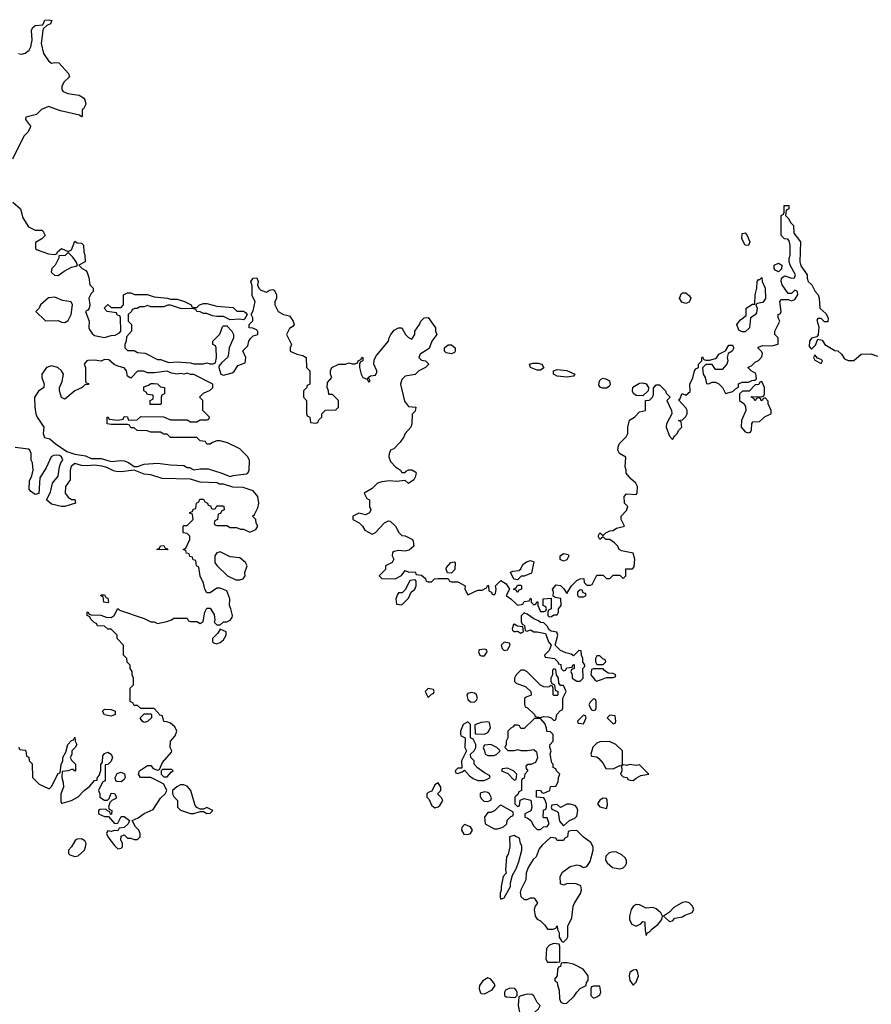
# Model space of a CAD drawing. Header units: inches. Extents: x 2396598 to 2566999, y 262085 to 451979.
# Tile 205 of 256: x 2496996 to 2502153, y 381037 to 386995. Entities that reach past the tile are written whole.
import ezdxf

# ---------------------------------------------------------------- set-up
doc = ezdxf.new("R2010")
doc.units = ezdxf.units.IN
doc.header["$MEASUREMENT"] = 0
doc.layers.add('C4398', color=7, linetype='Continuous')
doc.layers.add('C5308', color=7, linetype='Continuous')

msp = doc.modelspace()

# ---------------------------------------------------------------- linework, layer by layer
at = {"layer": 'C4398', "color": 5, "elevation": 40}
for points in [[(2496989.4, 386790.6), (2497007.1, 386787.1), (2497030, 386793), (2497054, 386810), (2497063.6, 386830), (2497072.7, 386870), (2497067.6, 386930), (2497074, 386946), (2497090, 386959.1), (2497136.4, 386963.6), (2497149, 386991), (2497170, 386994.8), (2497192, 386990), (2497182, 386970), (2497161, 386959), (2497139.6, 386940.4), (2497136, 386930), (2497126.8, 386850), (2497140.4, 386790), (2497170, 386746.8), (2497190, 386731), (2497210, 386736), (2497233.7, 386733.7), (2497291.3, 386670), (2497298, 386650), (2497264, 386616), (2497251, 386590), (2497251, 386570), (2497260.5, 386560.5), (2497287.9, 386547.9), (2497357.3, 386537.3), (2497382, 386522), (2497391.3, 386510), (2497396.9, 386483.1), (2497383.6, 386456.4), (2497374, 386450), (2497374, 386410), (2497370, 386408), (2497358, 386418), (2497244.1, 386444.1), (2497170, 386469.4), (2497128.4, 386451.6), (2497099.1, 386420.9), (2497034, 386406), (2497032, 386390), (2497062, 386350), (2497059.6, 386340.4), (2497045.4, 386314.6), (2497022, 386290), (2496952, 386150)], [(2496954, 385890), (2497002, 385850), (2497015.3, 385795.3), (2497050, 385742), (2497090, 385722), (2497130, 385722), (2497136.9, 385716.9), (2497151, 385689), (2497130, 385668), (2497092.7, 385647.3), (2497092, 385610), (2497102, 385602), (2497170, 385578), (2497210, 385574), (2497222, 385578), (2497226, 385590), (2497248.9, 385611.1), (2497290, 385592), (2497310, 385602), (2497330, 385654), (2497344.7, 385644.7), (2497370, 385642), (2497382, 385630), (2497384.7, 385590), (2497391.3, 385570), (2497392, 385530), (2497354, 385510), (2497374, 385490), (2497396.9, 385476.9), (2497405.4, 385465.4), (2497415.3, 385435.3), (2497422, 385390), (2497442, 385370), (2497442, 385350), (2497430, 385338), (2497416, 385310), (2497421, 385270), (2497418, 385250), (2497410, 385238), (2497394, 385230), (2497418, 385170), (2497416, 385130), (2497419.8, 385119.8), (2497435.3, 385095.3), (2497450, 385084.7), (2497510, 385072), (2497550, 385084.7), (2497574.6, 385085.4), (2497600.4, 385099.6), (2497608, 385110), (2497606, 385190), (2497602, 385202), (2497587.3, 385207.3), (2497582, 385222), (2497526, 385230), (2497508, 385250), (2497530, 385271.3), (2497550, 385254), (2497610, 385254), (2497626, 385270), (2497626, 385330), (2497650, 385342), (2497670, 385342), (2497691.6, 385331.6), (2497768.9, 385331.1), (2497810, 385318), (2497890.7, 385310.7), (2497910, 385304.7), (2497950, 385304.7), (2497994, 385290), (2498034, 385270), (2498038, 385258), (2498050, 385254), (2498070, 385254), (2498086, 385270), (2498110, 385278), (2498130, 385278), (2498190, 385261), (2498290, 385254), (2498312, 385232), (2498350.9, 385230.9), (2498363.6, 385223.6), (2498374, 385210), (2498358, 385182), (2498350, 385178), (2498330, 385182), (2498270, 385178), (2498230, 385198), (2498190, 385198), (2498163.1, 385203.1), (2498130, 385218), (2498110, 385218), (2498090, 385228), (2498068.4, 385228.4), (2498062, 385242), (2498050, 385246), (2497970, 385248), (2497910, 385268), (2497892.7, 385267.3), (2497870, 385258), (2497790, 385258), (2497770, 385266), (2497750, 385258), (2497723.6, 385256.4), (2497707.3, 385247.3), (2497692.7, 385247.3), (2497678, 385242), (2497674, 385230), (2497654, 385210), (2497654, 385170), (2497674, 385150), (2497674, 385110), (2497643.6, 385076.4), (2497642, 385050), (2497634, 385030), (2497634, 385010), (2497650, 384994), (2497690, 384994), (2497710, 384982), (2497756.9, 384976.9), (2497830, 384938), (2497850, 384938), (2497899.6, 384919.6), (2497950, 384924.7), (2498030, 384918), (2498050, 384912), (2498110, 384912), (2498130, 384918), (2498150, 384912), (2498167.3, 384912.7), (2498182, 384918), (2498188, 384950), (2498186, 385010), (2498182, 385022), (2498166, 385030), (2498166, 385050), (2498208.4, 385091.6), (2498224, 385136), (2498230, 385142), (2498250, 385142), (2498281, 385110), (2498292, 385090), (2498292, 385070), (2498264.7, 385010), (2498259.6, 384960.4), (2498254, 384950), (2498219.6, 384920.4), (2498202, 384898), (2498202, 384890), (2498214, 384850), (2498230, 384844.7), (2498282, 384858), (2498294.6, 384865.4), (2498318, 384902), (2498362, 384918), (2498366, 384950), (2498348.4, 384991.6), (2498378, 385022), (2498384, 385050), (2498393.6, 385066.4), (2498410, 385082), (2498438, 385090), (2498438, 385110), (2498430, 385118), (2498407.3, 385127.3), (2498386, 385130), (2498386, 385150), (2498407.3, 385172.7), (2498408, 385190), (2498398, 385210), (2498410, 385234), (2498422, 385290), (2498403.1, 385323.1), (2498404, 385384), (2498395.3, 385410), (2498410, 385431.3), (2498432, 385432), (2498441, 385410), (2498436, 385390), (2498444.7, 385370), (2498457.3, 385357.3), (2498490, 385346), (2498510, 385358), (2498530, 385362), (2498538, 385358), (2498551.3, 385331.3), (2498551.3, 385308.7), (2498542, 385290), (2498542, 385270), (2498562, 385230), (2498594, 385210), (2498630, 385202), (2498651.6, 385171.6), (2498658, 385150), (2498650, 385138), (2498630, 385126), (2498611.3, 385090), (2498642, 385030), (2498634, 385010), (2498634, 384990), (2498674, 384970), (2498710, 384962), (2498731.3, 384950), (2498734, 384890), (2498754, 384870), (2498754, 384790), (2498738, 384782), (2498732.7, 384767.3), (2498714, 384750), (2498714, 384710), (2498734, 384690), (2498734, 384610), (2498738, 384598), (2498754, 384590), (2498758, 384558), (2498790, 384554), (2498802, 384558), (2498807.3, 384572.7), (2498826, 384590), (2498826, 384610), (2498847.3, 384632.7), (2498910, 384634), (2498926, 384650), (2498926, 384690), (2498890, 384726), (2498867.3, 384727.3), (2498866, 384750), (2498858, 384770), (2498860.4, 384799.6), (2498886, 384830), (2498878, 384850), (2498878, 384870), (2498886, 384890), (2498929.1, 384910.9), (2498970, 384911.3), (2498990, 384918), (2499010, 384912), (2499027.3, 384912.7), (2499042, 384918), (2499046, 384930), (2499062, 384938), (2499070, 384952), (2499074, 384950), (2499074, 384930), (2499058, 384922), (2499054, 384910), (2499054, 384890), (2499064.7, 384850), (2499074, 384830), (2499099.6, 384819.6), (2499110, 384802), (2499115.3, 384804.7), (2499118, 384810), (2499110, 384826), (2499102, 384822), (2499106, 384830), (2499120.4, 384839.6), (2499150, 384844.7), (2499158, 384862), (2499159, 384870), (2499141.2, 384910), (2499143.7, 384936.3), (2499157.5, 384962.5), (2499229.2, 385050), (2499232.7, 385070), (2499242.7, 385090), (2499263.3, 385116.7), (2499290, 385131.3), (2499311, 385131), (2499332, 385090), (2499350, 385072), (2499370, 385062), (2499388, 385090), (2499388, 385110), (2499418, 385150), (2499426, 385170), (2499446, 385190), (2499470, 385192), (2499514, 385130), (2499514, 385110), (2499522, 385090), (2499491.3, 385050), (2499475.3, 385004.7), (2499422, 384970), (2499414, 384950), (2499430, 384934), (2499454, 384930), (2499472, 384912), (2499471.6, 384908.4), (2499454, 384890), (2499414, 384870), (2499391.6, 384848.4), (2499330, 384838), (2499310, 384818), (2499302, 384790), (2499326.4, 384686.4), (2499350, 384654), (2499394, 384650), (2499390, 384626), (2499372, 384608), (2499371.3, 384550), (2499364.7, 384530), (2499331.3, 384490), (2499322.8, 384470), (2499300.5, 384439.5), (2499262, 384398), (2499242, 384390), (2499232.7, 384367.3), (2499232, 384350), (2499242, 384322), (2499271.3, 384290), (2499302, 384270), (2499310, 384254), (2499330, 384254), (2499336.4, 384263.6), (2499350, 384271.3), (2499371.1, 384271.1), (2499396, 384256), (2499398, 384250), (2499390, 384226), (2499382, 384210), (2499350, 384188), (2499330, 384206), (2499278.8, 384201.2), (2499235.3, 384204.7), (2499190, 384199), (2499162, 384190), (2499130, 384158), (2499082, 384130), (2499098, 384098), (2499114, 384090), (2499114, 384050), (2499122, 384030), (2499114, 384010), (2499090, 383998), (2499050, 384008), (2499014, 383990), (2499014, 383970), (2499051.1, 383951.1), (2499072, 383930), (2499085.4, 383905.4), (2499130, 383882), (2499150, 383892), (2499206, 383950), (2499230, 383962), (2499239.6, 383959.6), (2499271, 383931), (2499291.6, 383891.6), (2499310, 383874), (2499330, 383872), (2499374, 383850), (2499379.6, 383839.6), (2499382, 383810), (2499355.3, 383784.7), (2499330, 383778), (2499290, 383782), (2499263.6, 383776.4), (2499254, 383770), (2499252, 383750), (2499262, 383730), (2499252, 383710), (2499212, 383690), (2499211.6, 383668.4), (2499174, 383630), (2499190, 383614), (2499270, 383612), (2499308.4, 383631.6), (2499330, 383662), (2499352.7, 383652.7), (2499390, 383654), (2499398, 383638), (2499430, 383634), (2499452.7, 383612.7), (2499458, 383598), (2499470, 383594), (2499490, 383594), (2499508.4, 383611.6), (2499530, 383614), (2499590, 383614), (2499598, 383598), (2499610, 383594), (2499650, 383594), (2499694, 383570), (2499692, 383550), (2499710, 383514), (2499770, 383542), (2499796.4, 383543.6), (2499822, 383558), (2499830, 383574), (2499834, 383570), (2499838, 383538), (2499854, 383530), (2499858, 383518), (2499870, 383514), (2499876.4, 383523.6), (2499882, 383550), (2499878, 383570), (2499910, 383602), (2499942, 383582), (2499962, 383550), (2499942, 383510), (2499971.1, 383491.1), (2500000, 383462.1)], [(2496990, 382594), (2496998, 382578), (2497030, 382574), (2497034, 382570), (2497038, 382538), (2497052.7, 382532.7), (2497054, 382510), (2497072, 382492), (2497074, 382410), (2497114, 382370), (2497170, 382342), (2497176.4, 382343.6), (2497190, 382354), (2497230, 382434), (2497242, 382438), (2497247.3, 382487.3), (2497258, 382510), (2497258, 382530), (2497276.4, 382563.6), (2497288.7, 382610), (2497310, 382634), (2497322, 382638), (2497330, 382654), (2497332, 382630), (2497342, 382610), (2497332, 382590), (2497312, 382570), (2497311.3, 382548.7), (2497302, 382530), (2497310, 382514), (2497334, 382490), (2497334, 382450), (2497330, 382448), (2497318, 382458), (2497310, 382458), (2497290.9, 382449.1), (2497254, 382446), (2497251.3, 382410), (2497259.8, 382379.8), (2497261, 382350), (2497244.7, 382310), (2497245.4, 382265.4), (2497250, 382254), (2497254, 382254), (2497310, 382271.3), (2497350, 382292), (2497386, 382330), (2497422, 382358), (2497450, 382392), (2497466, 382394), (2497466, 382406), (2497478, 382422), (2497487.3, 382452.7), (2497488.4, 382488.4), (2497498, 382502), (2497500.4, 382539.6), (2497510, 382554), (2497530, 382562), (2497550, 382551.3), (2497558, 382530), (2497550.9, 382509.1), (2497530, 382488), (2497514, 382486), (2497514, 382390), (2497498, 382382), (2497474, 382330), (2497482, 382310), (2497482, 382290), (2497510, 382272), (2497527.3, 382272.7), (2497538, 382282), (2497550, 382314), (2497570, 382312), (2497582, 382290), (2497578, 382282), (2497554, 382270), (2497542, 382258), (2497534, 382230), (2497538, 382218), (2497554, 382210), (2497552.7, 382187.3), (2497546, 382186), (2497542, 382202), (2497527.3, 382207.3), (2497518, 382218), (2497483.6, 382216.4), (2497474, 382210), (2497474, 382190), (2497510, 382174), (2497534, 382174), (2497570, 382132), (2497590, 382134), (2497610, 382174), (2497630, 382174), (2497662, 382150), (2497654, 382130), (2497630, 382106), (2497598, 382102), (2497590, 382086), (2497570, 382088), (2497550, 382082), (2497530, 382086), (2497523.6, 382076.4), (2497522, 382070), (2497531, 382050), (2497570, 381998), (2497590, 381978), (2497610, 381982), (2497618, 381990), (2497618, 382010), (2497608.4, 382031.6), (2497610, 382054), (2497630, 382062), (2497650, 382042), (2497670, 382042), (2497690, 382034), (2497710, 382034), (2497726, 382050), (2497726, 382070), (2497718, 382090), (2497698, 382110), (2497678, 382150), (2497713.6, 382166.4), (2497749.3, 382190.7), (2497804, 382216), (2497850, 382284.7), (2497878, 382310), (2497888, 382330), (2497868.4, 382368.4), (2497843.1, 382383.1), (2497790, 382408.7), (2497728, 382410), (2497715.3, 382430), (2497722, 382450), (2497770, 382482), (2497790, 382482), (2497804.7, 382464.7), (2497830, 382454), (2497842, 382458), (2497860.2, 382499.8), (2497916.4, 382563.6), (2497918, 382570), (2497908, 382590), (2497908.7, 382630), (2497938, 382662), (2497948.7, 382690), (2497935.5, 382715.5), (2497910, 382738), (2497887.3, 382747.3), (2497870, 382748), (2497862, 382782), (2497847.3, 382787.3), (2497810, 382826), (2497730, 382826), (2497710, 382846), (2497690, 382846), (2497682, 382862), (2497666, 382870), (2497666, 382950), (2497686, 382970), (2497686, 383010), (2497678, 383030), (2497678, 383050), (2497666, 383070), (2497666, 383090), (2497647.3, 383107.3), (2497646, 383130), (2497626, 383150), (2497626, 383210), (2497586, 383250), (2497586, 383270), (2497550, 383306), (2497530, 383306), (2497510, 383326), (2497467.3, 383327.3), (2497462, 383342), (2497447.3, 383347.3), (2497427.3, 383367.3), (2497422, 383382), (2497406, 383390), (2497406, 383410), (2497410, 383412), (2497418, 383398), (2497430, 383394), (2497488.4, 383391.6), (2497519.6, 383379.6), (2497550, 383378), (2497568, 383390), (2497590, 383432), (2497601, 383421), (2497751.1, 383371.1), (2497790, 383352), (2497810, 383352), (2497830, 383342), (2497887.3, 383352.7), (2497916.4, 383363.6), (2497930, 383374), (2498010, 383374), (2498018, 383358), (2498030, 383354), (2498070, 383354), (2498090, 383342), (2498107.3, 383352.7), (2498118, 383410), (2498130, 383434), (2498150, 383434), (2498174.8, 383394.8), (2498178, 383362), (2498174, 383350), (2498190, 383334), (2498210, 383334), (2498230, 383352), (2498250, 383352), (2498270, 383362), (2498282, 383378), (2498284, 383390), (2498275.3, 383430), (2498266, 383450), (2498268, 383490), (2498250, 383538), (2498210, 383555.3), (2498190, 383555.3), (2498150, 383526), (2498130, 383526), (2498118, 383550), (2498110, 383586), (2498088.4, 383628.4), (2498082, 383682), (2498066, 383690), (2498062, 383722), (2498047.3, 383727.3), (2498042, 383742), (2498027.3, 383747.3), (2498022, 383762), (2498007.3, 383767.3), (2498002, 383782), (2497986, 383790), (2498002, 383798), (2498026, 383850), (2498026, 383870), (2498010, 383886), (2497986, 383890), (2497986, 383930), (2497990, 383934), (2498010, 383934), (2498046, 383970), (2498042, 384002), (2498027.3, 384007.3), (2498027.3, 384012.7), (2498042, 384018), (2498047.3, 384032.7), (2498062, 384038), (2498066, 384070), (2498082, 384078), (2498087.3, 384092.7), (2498110, 384094), (2498118, 384078), (2498134, 384070), (2498138, 384058), (2498152.7, 384052.7), (2498158, 384038), (2498170, 384034), (2498182, 384038), (2498190, 384054), (2498230, 384054), (2498232, 384050), (2498234, 384030), (2498218, 384022), (2498212.7, 384007.3), (2498198, 384002), (2498194, 383970), (2498178, 383962), (2498174, 383950), (2498178, 383938), (2498190, 383934), (2498250, 383934), (2498270, 383922), (2498310, 383922), (2498332.7, 383912.7), (2498351.6, 383911.6), (2498390, 383894), (2498426, 383910), (2498438, 383930), (2498428, 383948), (2498426, 383970), (2498406, 383990), (2498419, 384001), (2498439.3, 384040.7), (2498445.2, 384070), (2498439, 384110), (2498410, 384144), (2498350, 384165.2), (2498286.8, 384166.8), (2498230, 384184), (2498205.2, 384185.2), (2498192.3, 384192.3), (2498090, 384197.2), (2498030, 384214), (2497859.3, 384219.3), (2497790, 384241.2), (2497750, 384244), (2497690, 384268.7), (2497610, 384258.4), (2497581.6, 384261.6), (2497565.1, 384265.1), (2497525.1, 384285.1), (2497493.2, 384293.2), (2497450, 384299), (2497405.4, 384294.6), (2497370, 384297), (2497330, 384309.3), (2497308.5, 384291.5), (2497302, 384270), (2497302.8, 384210), (2497274, 384170), (2497270.9, 384130.9), (2497290, 384104.7), (2497310, 384092), (2497331.1, 384091.1), (2497334, 384070), (2497270, 384048.7), (2497250, 384048.7), (2497190, 384064), (2497158, 384090), (2497183.7, 384136.3), (2497194.5, 384190), (2497230, 384232), (2497237, 384290), (2497245.8, 384314.2), (2497258, 384330), (2497249.4, 384349.4), (2497237, 384357), (2497219.5, 384359.5), (2497202, 384358), (2497186.8, 384350), (2497157.5, 384282.5), (2497118, 384222), (2497112, 384128), (2497090, 384122), (2497061.2, 384141.2), (2497054.6, 384154.6), (2497056.4, 384203.6), (2497070, 384234), (2497079, 384270), (2497074, 384314), (2497066, 384330), (2497066, 384370), (2497058, 384390), (2497050, 384395.3), (2496970, 384406)], [(2500000, 383607.5), (2499989.2, 383609.2), (2499968, 383652), (2499982, 383658), (2500000, 383659.5)], [(2500000, 383543), (2499986, 383550), (2500000, 383557)], [(2500000, 383332), (2499990, 383338), (2499985.4, 383334.6), (2499978, 383310), (2499981, 383301), (2499990, 383292), (2500000, 383293)], [(2500000, 383026), (2499992, 383010), (2499992, 382990), (2500000, 382982)], [(2500000, 382726), (2499990, 382726), (2499984.7, 382715.3), (2499970, 382708), (2499952, 382690), (2499952, 382650), (2499942, 382630), (2499942, 382610), (2499934, 382590), (2499952.7, 382572.7), (2499990, 382572), (2500000, 382575)], [(2500000, 382436), (2499986, 382450), (2499950, 382466), (2499918, 382462), (2499914, 382450), (2499952.7, 382432.7), (2499990, 382394), (2500000, 382397.3)], [(2500000, 382295.6), (2499994, 382290), (2499994, 382250), (2500000, 382244)], [(2500000, 382053), (2499990, 382058), (2499962, 382050), (2499964, 381990), (2499954, 381946), (2499944.7, 381930), (2499938, 381850), (2499942, 381830), (2499924.7, 381810), (2499912, 381750), (2499912, 381728), (2499904.7, 381710), (2499904.7, 381684.7), (2499910, 381674), (2499930, 381682), (2499968, 381750), (2499968.7, 381771.3), (2499981.2, 381818.8), (2499999, 381850), (2500000, 381852.6)], [(2500000, 381123.9), (2499993.6, 381133.6), (2499964.5, 381135.5), (2499938, 381122), (2499931.3, 381110), (2499931.3, 381090), (2499941.4, 381081.4), (2499990, 381078.8), (2499999.3, 381080.7), (2500000, 381081.4)]]:
    msp.add_lwpolyline(points, dxfattribs=at)
for points in [[(2497290, 385586), (2497271.1, 385568.9), (2497234, 385566), (2497234, 385554), (2497211.3, 385510), (2497191.3, 385490), (2497186.8, 385470), (2497190, 385464.7), (2497208.1, 385448.1), (2497230, 385447.7), (2497266, 385474), (2497310, 385498), (2497336.4, 385503.6), (2497346, 385510), (2497338, 385530), (2497318, 385558)], [(2497210, 385315.1), (2497170, 385312.3), (2497122, 385270), (2497114, 385250), (2497094, 385230), (2497152.7, 385172.7), (2497230, 385174), (2497250, 385164.7), (2497270, 385162), (2497290, 385174), (2497308, 385210), (2497315.3, 385270), (2497307.3, 385287.3), (2497256.5, 385296.5)], [(2499610, 384972.7), (2499579, 384979), (2499568, 384990), (2499568.7, 385010), (2499590, 385026.8), (2499610, 385027.3), (2499633.4, 385010), (2499634, 384990), (2499630, 384982)], [(2497510, 384938), (2497490, 384928), (2497450, 384934), (2497410, 384932.3), (2497402, 384930), (2497386, 384910), (2497394, 384890), (2497394, 384810), (2497398, 384798), (2497414, 384794), (2497412.7, 384787.3), (2497390, 384786), (2497374, 384770), (2497330, 384749), (2497270, 384698), (2497249.1, 384709.1), (2497238, 384750), (2497238, 384770), (2497254.6, 384805.4), (2497262, 384850), (2497248.7, 384870), (2497228, 384890), (2497190, 384901.2), (2497158, 384890), (2497131, 384850), (2497131.3, 384830), (2497144.7, 384790), (2497143.6, 384776.4), (2497142, 384770), (2497110, 384748), (2497086.8, 384710), (2497087.7, 384650), (2497094.8, 384610), (2497102.8, 384590), (2497142, 384530), (2497138, 384490), (2497146.8, 384466.8), (2497178.5, 384458.5), (2497210.8, 384430), (2497282.5, 384382.5), (2497330, 384364.9), (2497395.6, 384355.6), (2497430, 384338.8), (2497490, 384340.5), (2497550, 384320.7), (2497610, 384328), (2497630, 384325.5), (2497655.9, 384315.9), (2497690, 384292), (2497710, 384292), (2497750, 384306), (2497830, 384311.3), (2497910, 384301), (2497990, 384298), (2498010, 384286), (2498024.7, 384284.7), (2498050, 384272), (2498090, 384278), (2498136.9, 384276.9), (2498213.7, 384253.7), (2498270, 384230.8), (2498290, 384237.3), (2498370, 384246), (2498378, 384250), (2498386, 384270), (2498387.3, 384327.3), (2498378, 384350), (2498330, 384398), (2498254.6, 384434.6), (2498210, 384446), (2498190, 384446), (2498163.6, 384436.4), (2498150, 384426), (2498130, 384426), (2498122, 384442), (2498090, 384446), (2498070, 384466), (2497910, 384466), (2497890, 384486), (2497870, 384486), (2497850, 384498), (2497790, 384498), (2497767.3, 384507.3), (2497708.4, 384508.4), (2497690, 384526), (2497670, 384526), (2497662, 384542), (2497650, 384546), (2497550, 384546), (2497526, 384550), (2497526, 384590), (2497530, 384592), (2497538, 384578), (2497590, 384572), (2497622, 384578), (2497630, 384594), (2497650, 384592), (2497654, 384574), (2497670, 384572), (2497707.3, 384572.7), (2497730, 384594), (2497867.3, 384592.7), (2497910, 384574), (2498010, 384574), (2498030, 384562), (2498070, 384562), (2498090, 384574), (2498130, 384574), (2498142, 384578), (2498146, 384590), (2498106, 384630), (2498106, 384690), (2498086, 384710), (2498110, 384734), (2498150, 384754), (2498166, 384770), (2498166, 384790), (2498050, 384848), (2498030, 384848), (2498010, 384855.3), (2497991, 384849), (2497970, 384854), (2497950, 384849), (2497915.3, 384855.3), (2497890, 384868), (2497810, 384858), (2497770, 384858), (2497747.3, 384867.3), (2497710, 384868), (2497670, 384826), (2497650, 384838), (2497644, 384870), (2497630, 384888.7), (2497590, 384899), (2497569.3, 384909.3), (2497536.4, 384936.4)], [(2497850, 384666), (2497787.3, 384667.3), (2497786, 384690), (2497802, 384698), (2497806, 384710), (2497802, 384722), (2497770, 384726), (2497762, 384742), (2497748, 384750), (2497747.3, 384772.7), (2497776.4, 384783.6), (2497790, 384794), (2497810, 384794), (2497831.6, 384791.6), (2497850, 384774), (2497874, 384770), (2497874, 384730), (2497858, 384722), (2497854, 384710), (2497854, 384670)], [(2497890, 383788), (2497826, 383790), (2497842, 383798), (2497848.4, 383811.6), (2497870, 383814), (2497878, 383798), (2497892.7, 383792.7)], [(2498210, 383775.3), (2498190, 383768), (2498178, 383750), (2498178, 383710), (2498190, 383692), (2498254, 383630), (2498306, 383606), (2498330, 383606), (2498350, 383612), (2498362, 383630), (2498359, 383650), (2498374, 383690), (2498364, 383710), (2498330, 383739.3), (2498270, 383744)], [(2499610, 383646), (2499587.3, 383647.3), (2499578, 383670), (2499580.4, 383679.6), (2499606, 383710), (2499630, 383714), (2499634, 383710), (2499631.6, 383668.4)], [(2499390, 383606), (2499358, 383602), (2499332, 383548), (2499312.7, 383527.3), (2499290, 383526), (2499283.6, 383516.4), (2499274, 383490), (2499278, 383458), (2499310, 383454), (2499350, 383494), (2499366, 383530), (2499388, 383550), (2499398, 383570), (2499398, 383598)], [(2497530, 383466), (2497506, 383470), (2497502, 383502), (2497488.4, 383508.4), (2497490, 383514), (2497510, 383514), (2497518, 383498), (2497530, 383494), (2497534, 383470)], [(2498210, 383306), (2498196.9, 383283.1), (2498164.7, 383250), (2498164.7, 383230), (2498170, 383224.7), (2498190, 383218), (2498210, 383226), (2498230, 383242), (2498246, 383270), (2498246, 383290)], [(2499930, 383228), (2499912, 383210), (2499918, 383190), (2499930, 383178), (2499950, 383182), (2499966, 383210), (2499962, 383222)], [(2499810, 383186), (2499778, 383182), (2499774, 383170), (2499782, 383150), (2499790, 383144.7), (2499810, 383146), (2499826, 383170), (2499822, 383182)], [(2499470, 382948), (2499452, 382930), (2499470, 382894), (2499490, 382914), (2499502, 382918), (2499506, 382930), (2499502, 382942)], [(2499730, 382924), (2499710, 382918), (2499704.7, 382910), (2499710, 382882), (2499726.8, 382866.8), (2499750, 382864.7), (2499763.1, 382876.9), (2499768.7, 382890), (2499762, 382910), (2499750, 382919)], [(2497550, 382781.2), (2497510, 382789.3), (2497498, 382810), (2497510, 382822), (2497550, 382821), (2497574, 382810), (2497574, 382790), (2497570, 382789)], [(2497750, 382742), (2497738, 382750), (2497726, 382770), (2497750, 382794), (2497790, 382794), (2497794, 382790), (2497794, 382770), (2497770, 382748.7)], [(2499710, 382746), (2499682, 382730), (2499664.7, 382690), (2499664.7, 382670), (2499670, 382662), (2499694, 382650), (2499692, 382590), (2499702, 382570), (2499672, 382510), (2499674, 382466), (2499650, 382466), (2499634, 382450), (2499638, 382438), (2499650, 382434), (2499676.4, 382443.6), (2499690, 382454), (2499719.6, 382419.6), (2499742.8, 382402.8), (2499770, 382391.3), (2499808.4, 382391.6), (2499830, 382402), (2499846, 382410), (2499842, 382422), (2499810, 382438), (2499768.9, 382468.9), (2499748, 382490), (2499748, 382510), (2499728, 382530), (2499726, 382550), (2499748, 382570), (2499758, 382590), (2499758, 382610), (2499742, 382642), (2499726, 382650), (2499726, 382730)], [(2499830, 382746), (2499790, 382742), (2499752, 382728), (2499754, 382674), (2499810, 382671.3), (2499830, 382682), (2499848, 382710), (2499842, 382742)], [(2499850, 382608.7), (2499810, 382606), (2499802, 382590), (2499811.6, 382571.6), (2499814, 382550), (2499830, 382542), (2499870, 382542), (2499886, 382550), (2499906, 382570), (2499886, 382590)], [(2497610, 382384), (2497584.7, 382384.7), (2497578, 382390), (2497575.3, 382410), (2497586.3, 382433.7), (2497610, 382441), (2497630.7, 382430.7), (2497634.8, 382410), (2497630, 382398)], [(2497918, 382458), (2497862, 382458), (2497854, 382450), (2497854, 382430), (2497870, 382414), (2497890, 382414), (2497915.3, 382444.7), (2497926, 382450)], [(2497990, 382366), (2497970, 382365.2), (2497947.5, 382352.5), (2497922, 382330), (2497922, 382310), (2497930.9, 382290.9), (2497951.3, 382270), (2497952, 382230), (2497970, 382212), (2498030, 382191), (2498050, 382191), (2498090, 382204.7), (2498110, 382204.7), (2498130, 382192), (2498150, 382194), (2498166, 382210), (2498130, 382228), (2498110, 382218), (2498090, 382218), (2498070, 382228), (2498059.3, 382239.3), (2498033.2, 382330), (2498010, 382357.2)], [(2499530, 382378), (2499510, 382366), (2499492.7, 382327.3), (2499470, 382318), (2499462, 382310), (2499462, 382290), (2499476, 382276), (2499490, 382242), (2499510, 382226), (2499530, 382231.3), (2499540.2, 382239.8), (2499558, 382270), (2499550, 382286), (2499526, 382310), (2499546, 382330), (2499546, 382350)], [(2499810, 382322), (2499784.7, 382315.3), (2499783.6, 382296.4), (2499790, 382282), (2499807.1, 382267.1), (2499830, 382264.7), (2499848.4, 382271.6), (2499854, 382286), (2499842, 382310), (2499830, 382319)], [(2499910, 382242), (2499901, 382239), (2499872, 382208), (2499850, 382198), (2499830, 382198), (2499811.3, 382170), (2499814, 382130), (2499870, 382098), (2499890, 382098), (2499910, 382104.7), (2499926, 382110), (2499946, 382130), (2499948.4, 382151.6), (2499970, 382174), (2499982, 382178), (2499986, 382190), (2499982, 382202)], [(2499690, 382126), (2499672.7, 382107.3), (2499672, 382090), (2499686, 382066), (2499710, 382064.7), (2499726, 382070), (2499738, 382090), (2499726, 382110)], [(2497370, 382038), (2497343.6, 382036.4), (2497331.6, 382028.4), (2497310.9, 381989.1), (2497292, 381970), (2497292, 381950), (2497301, 381941), (2497330, 381931.3), (2497350, 381936), (2497388.7, 381970), (2497395.3, 381990), (2497398, 382010), (2497390, 382026)], [(2499830, 381197.2), (2499799.9, 381180.1), (2499780.7, 381150), (2499778.8, 381130), (2499786.8, 381106.8), (2499790, 381102), (2499810, 381101), (2499856.2, 381123.8), (2499875.3, 381150), (2499866, 381170), (2499850, 381189.2)]]:
    msp.add_lwpolyline(points, close=True, dxfattribs=at)
at = {"layer": 'C5308', "color": 5, "elevation": 40}
for points in [[(2500000, 383462.1), (2500010, 383452), (2500042, 383458), (2500050, 383474), (2500082, 383478), (2500090, 383494), (2500094, 383490), (2500094, 383470), (2500110, 383454), (2500122, 383458), (2500127.3, 383472.7), (2500132.7, 383472.7), (2500134, 383450), (2500150, 383414), (2500170, 383414), (2500182, 383418), (2500186, 383430), (2500182, 383442), (2500166, 383450), (2500166, 383490), (2500214, 383494), (2500214, 383430), (2500198, 383422), (2500194, 383410), (2500194, 383390), (2500202, 383382), (2500216.4, 383383.6), (2500230, 383394), (2500250, 383394), (2500258, 383410), (2500258, 383430), (2500275.3, 383450), (2500273.2, 383493.2), (2500238, 383498), (2500226, 383506), (2500228, 383530), (2500222, 383550), (2500245.2, 383574.8), (2500271.3, 383571.3), (2500291.1, 383551.1), (2500310, 383522), (2500338, 383570), (2500370, 383602), (2500390, 383612), (2500412.7, 383612.7), (2500414, 383590), (2500430, 383574), (2500450, 383574), (2500462, 383578), (2500490, 383634), (2500530, 383634), (2500550, 383614), (2500570, 383614), (2500590, 383634), (2500630, 383634), (2500650, 383614), (2500666, 383630), (2500667.3, 383672.7), (2500707.3, 383672.7), (2500716.4, 383683.6), (2500722, 383730), (2500710, 383766), (2500640.4, 383780.4), (2500626, 383790), (2500618, 383810), (2500598, 383830), (2500570, 383848.7), (2500546, 383850), (2500530, 383866), (2500509.2, 383849.2), (2500498, 383870), (2500509.2, 383890.8), (2500530, 383874), (2500546, 383890), (2500570, 383902), (2500590, 383904.7), (2500610, 383918), (2500658, 383930), (2500638, 383970), (2500638, 383990), (2500670, 384024.7), (2500678, 384050), (2500659, 384070), (2500657.2, 384110), (2500670, 384126), (2500730, 384122), (2500735.3, 384130), (2500738, 384170), (2500728, 384190), (2500696.4, 384216.4), (2500668.7, 384250), (2500668.7, 384270), (2500662, 384290), (2500667.3, 384347.3), (2500629.1, 384369.1), (2500619, 384390), (2500622, 384418), (2500630, 384432), (2500668.7, 384470), (2500678, 384490), (2500678, 384530), (2500689.1, 384570.9), (2500718, 384590), (2500750, 384622), (2500786, 384630), (2500786, 384690), (2500810, 384692), (2500828, 384710), (2500833.2, 384726.8), (2500834, 384766), (2500850, 384784.7), (2500870, 384784.7), (2500878, 384778), (2500906, 384750), (2500910, 384734), (2500934, 384710), (2500914, 384690), (2500942, 384630), (2500944.7, 384610), (2500912, 384550), (2500911.3, 384530), (2500930, 384474), (2500950, 384454), (2500963.1, 384476.9), (2500978, 384490), (2500986, 384510), (2501006, 384530), (2501002, 384562), (2500986, 384570), (2501010, 384574), (2501030, 384594), (2501038, 384610), (2501038, 384630), (2501030, 384646), (2500986, 384694), (2500996.4, 384703.6), (2501006, 384730), (2501011.6, 384731.6), (2501030, 384722), (2501055.3, 384744.7), (2501054, 384790), (2501072.1, 384827.9), (2501082, 384870), (2501090, 384882), (2501106, 384890), (2501106, 384910), (2501126, 384930), (2501126, 384950), (2501130, 384954), (2501138, 384938), (2501150, 384934), (2501174, 384934), (2501210, 384944.7), (2501218, 384950), (2501229, 384971), (2501270, 384991.3), (2501290, 385024.7), (2501310, 385024.7), (2501317.3, 385017.3), (2501321, 385010), (2501311.3, 384990), (2501285.4, 384974.6), (2501281, 384950), (2501284.7, 384930), (2501278, 384910), (2501250, 384878), (2501210, 384878), (2501190, 384908), (2501150, 384908), (2501131.3, 384888.7), (2501134.8, 384850), (2501146.8, 384830), (2501154, 384794), (2501170, 384792), (2501190, 384802), (2501210, 384802), (2501230, 384792), (2501251.3, 384770), (2501270, 384732), (2501315.3, 384744.7), (2501330, 384762), (2501348, 384772), (2501349.3, 384790.7), (2501370, 384802), (2501410, 384802), (2501430, 384812), (2501447.3, 384812.7), (2501458, 384822), (2501454.6, 384854.6), (2501426, 384870), (2501406, 384890), (2501430, 384902), (2501450, 384922), (2501470, 384932), (2501490, 384954), (2501494.6, 384974.6), (2501490, 384986), (2501467.3, 385007.3), (2501467.3, 385012.7), (2501496.4, 385023.6), (2501550, 385021), (2501588, 385032), (2501588, 385070), (2501568, 385090), (2501568, 385110), (2501598, 385170), (2501588, 385190), (2501588.4, 385211.6), (2501602, 385218), (2501606, 385230), (2501598, 385290), (2501610, 385302), (2501650, 385302), (2501670, 385294), (2501690, 385302), (2501708, 385330), (2501706, 385350), (2501690, 385358), (2501670, 385338), (2501650, 385338), (2501613.2, 385390), (2501606, 385410), (2501609.3, 385430.7), (2501620.1, 385439.9), (2501630, 385444), (2501670, 385431.3), (2501688, 385432), (2501694, 385450), (2501661.2, 385510), (2501655.3, 385530), (2501655.3, 385550), (2501662, 385570), (2501662, 385630), (2501656.4, 385656.4), (2501647.3, 385667.3), (2501628, 385668), (2501608, 385690), (2501606, 385810), (2501622, 385818), (2501626, 385830), (2501626, 385870), (2501654, 385870), (2501654, 385850), (2501638, 385842), (2501634, 385810), (2501650, 385794), (2501665.4, 385765.4), (2501682, 385750), (2501683.6, 385703.6), (2501724.7, 385650), (2501721, 385530), (2501726, 385506), (2501764.7, 385450), (2501764.7, 385430), (2501771.1, 385411.1), (2501792, 385390), (2501812, 385350), (2501831.3, 385330), (2501838, 385310), (2501842, 385250), (2501876.9, 385216.9), (2501892, 385190), (2501890, 385166), (2501870, 385166), (2501850, 385186), (2501830, 385186), (2501823.6, 385176.4), (2501836, 385136), (2501831.3, 385088.7), (2501823.6, 385076.4), (2501790, 385068.7), (2501778.8, 385050), (2501776.9, 385016.9), (2501790, 385002), (2501815.5, 385024.5), (2501830, 385062), (2501856, 385056), (2501871.3, 385030), (2501932.7, 384992.7), (2501950, 384992), (2501972, 384970), (2501990, 384942), (2502012.7, 384932.7), (2502047.3, 384932.7), (2502091.6, 384971.6), (2502150, 384972), (2502190, 384958)], [(2500000, 383659.5), (2500019, 383661), (2500030, 383672), (2500042.7, 383697.3), (2500065.6, 383714.4), (2500090, 383722), (2500110, 383714), (2500094.8, 383645.2), (2500050, 383628), (2500032.7, 383627.3), (2500010, 383606), (2500000, 383607.5)], [(2500000, 383557), (2500002, 383558), (2500010, 383574), (2500030, 383574), (2500034, 383570), (2500034, 383550), (2500018, 383542), (2500010, 383528), (2500002, 383542), (2500000, 383543)], [(2500000, 383293), (2500010, 383294), (2500030, 383282), (2500046, 383290), (2500042, 383322), (2500010, 383326), (2500000, 383332)], [(2500000, 382982), (2500001, 382981), (2500059.8, 382959.8), (2500092, 382930), (2500092.7, 382907.3), (2500063.6, 382896.4), (2500052.7, 382887.3), (2500052.7, 382852.7), (2500058, 382838), (2500072, 382832), (2500114, 382790), (2500118, 382778), (2500150, 382772), (2500170, 382778), (2500196.9, 382776.9), (2500214, 382770), (2500230, 382754), (2500242, 382758), (2500248.9, 382791.1), (2500270, 382814), (2500282, 382818), (2500286, 382830), (2500286, 382890), (2500306, 382930), (2500290, 382966), (2500270, 382966), (2500260.4, 382980.4), (2500258, 383010), (2500246, 383030), (2500242, 383062), (2500230, 383066), (2500222, 383058), (2500222, 383030), (2500212, 383010), (2500212.7, 382992.7), (2500218, 382978), (2500234, 382970), (2500238, 382938), (2500254, 382930), (2500254, 382910), (2500250, 382906), (2500230, 382906), (2500226, 382910), (2500227.3, 382947.3), (2500222, 382962), (2500210, 382966), (2500202, 382958), (2500190, 382955.3), (2500170, 382958), (2500148.9, 382968.9), (2500070, 383048), (2500050, 383058), (2500030, 383058), (2500002, 383030), (2500000, 383026)], [(2500000, 382244), (2500010, 382234), (2500022, 382238), (2500027.3, 382272.7), (2500050, 382282), (2500091.6, 382271.6), (2500098, 382230), (2500091.6, 382208.4), (2500054, 382190), (2500054, 382170), (2500070, 382166), (2500092, 382150), (2500110, 382114), (2500130, 382094), (2500150, 382094), (2500168.4, 382111.6), (2500190, 382112), (2500202, 382130), (2500190, 382166), (2500170, 382166), (2500166, 382170), (2500168.4, 382211.6), (2500182, 382218), (2500186, 382230), (2500186, 382250), (2500176.4, 382276.4), (2500170, 382286), (2500126, 382290), (2500126, 382330), (2500150, 382332), (2500158, 382318), (2500170, 382314), (2500206, 382330), (2500210, 382354), (2500242, 382358), (2500256.4, 382383.6), (2500258, 382410), (2500266, 382430), (2500246, 382450), (2500242, 382462), (2500226, 382470), (2500226, 382490), (2500218, 382498), (2500208.7, 382550), (2500215.3, 382570), (2500206, 382590), (2500207.3, 382607.3), (2500226, 382630), (2500226, 382670), (2500210, 382686), (2500187.3, 382687.3), (2500186, 382710), (2500176.4, 382736.4), (2500150, 382766), (2500112.7, 382767.3), (2500050, 382706), (2500030, 382706), (2500022, 382722), (2500010, 382726), (2500000, 382726)], [(2500000, 382575), (2500010, 382578), (2500030, 382572), (2500072, 382572), (2500110, 382578), (2500124.7, 382564.7), (2500130.9, 382529.1), (2500119.8, 382500.2), (2500091.6, 382488.4), (2500072.7, 382487.3), (2500062, 382478), (2500063.6, 382463.6), (2500074, 382450), (2500054, 382430), (2500050, 382406), (2500038, 382402), (2500034, 382390), (2500034, 382330), (2500018, 382322), (2500012.7, 382307.3), (2500000, 382295.6)], [(2500000, 382397.3), (2500002, 382398), (2500006, 382430), (2500000, 382436)], [(2500000, 381852.6), (2500018.6, 381901.4), (2500037.2, 381970), (2500036, 381996), (2500028, 382010), (2500022, 382042), (2500000, 382053)], [(2500000, 381081.4), (2500009, 381091), (2500009.2, 381110), (2500000, 381123.9)]]:
    msp.add_lwpolyline(points, dxfattribs=at)
for points in [[(2501410, 385628.7), (2501389.3, 385630), (2501369.6, 385669.6), (2501370, 385702), (2501390, 385704.7), (2501401, 385690), (2501416.3, 385650)], [(2501590, 385469), (2501570, 385479), (2501563.7, 385490), (2501565.2, 385510), (2501590, 385520.7), (2501611, 385510), (2501610, 385488)], [(2501370, 385105.2), (2501350, 385115.3), (2501339, 385150), (2501360.9, 385179.1), (2501394.6, 385205.4), (2501395.3, 385250), (2501432.7, 385272.7), (2501447.3, 385272.7), (2501449.2, 385330), (2501459, 385370), (2501462, 385410), (2501470, 385422), (2501478, 385422), (2501490, 385434), (2501491.3, 385410), (2501511, 385370), (2501511.6, 385308.4), (2501496, 385284), (2501462, 385278), (2501454, 385270), (2501462, 385250), (2501458, 385222), (2501450, 385208), (2501422, 385190), (2501416, 385130), (2501390, 385105.2)], [(2501030, 385278), (2501004.8, 385284.8), (2500992.3, 385310), (2501002.9, 385337.1), (2501010, 385342.8), (2501030, 385342), (2501050, 385326.8), (2501059.3, 385310), (2501050, 385286)], [(2501810, 384966), (2501802, 384950), (2501810, 384934), (2501850, 384914), (2501858, 384930), (2501850, 384938), (2501826, 384946)], [(2500130, 384873.2), (2500089, 384890), (2500084, 384910), (2500104.1, 384915.9), (2500136.7, 384916.7), (2500158, 384910), (2500170, 384888.7), (2500150, 384873.2)], [(2500310, 384832.7), (2500250, 384838), (2500229.2, 384850), (2500229, 384870), (2500250, 384879.1), (2500310, 384873), (2500358, 384850), (2500350, 384838)], [(2500550, 384764.5), (2500524.7, 384764.7), (2500511.8, 384771.8), (2500503.9, 384783.9), (2500506.6, 384810), (2500518.9, 384821.1), (2500530, 384825.5), (2500550, 384820.5), (2500566.8, 384810), (2500572.4, 384787.6), (2500565.5, 384774.5)], [(2500770, 384719), (2500730, 384721.2), (2500715.3, 384730), (2500706, 384746), (2500709.5, 384770.5), (2500750, 384796), (2500770, 384798), (2500790, 384792), (2500804.7, 384770), (2500802, 384750)], [(2501490, 384806), (2501478, 384802), (2501472.7, 384787.3), (2501450, 384786), (2501412.7, 384747.3), (2501372.7, 384747.3), (2501354, 384730), (2501354, 384690), (2501382, 384670), (2501392, 384652), (2501394, 384630), (2501366.8, 384570), (2501364.7, 384530), (2501390, 384502), (2501410, 384494), (2501422, 384498), (2501427.3, 384512.7), (2501428.9, 384551.1), (2501438, 384562), (2501476.4, 384563.6), (2501510, 384594), (2501546, 384610), (2501546, 384630), (2501528, 384670), (2501527.3, 384687.3), (2501510, 384706), (2501498, 384702), (2501491.6, 384688.4), (2501486, 384690), (2501482, 384702), (2501470, 384706), (2501458, 384702), (2501450, 384688), (2501442, 384702), (2501426, 384710), (2501430, 384714), (2501487.3, 384712.7), (2501502, 384718), (2501506, 384730), (2501506, 384770)], [(2500290, 383718), (2500268.7, 383728.7), (2500268, 383750), (2500290, 383764.7), (2500318, 383758), (2500322, 383750), (2500310, 383726)], [(2500390, 383546), (2500374, 383530), (2500374, 383510), (2500382, 383502), (2500410, 383502), (2500426, 383510), (2500422, 383522), (2500407.3, 383527.3), (2500402, 383542)], [(2500050, 383406), (2500032.7, 383387.3), (2500032.7, 383352.7), (2500038, 383338), (2500052, 383330), (2500058, 383298), (2500070, 383294), (2500090, 383302), (2500110, 383291.3), (2500130, 383291.3), (2500179.8, 383279.8), (2500198, 383230), (2500214, 383210), (2500202, 383178), (2500174, 383150), (2500178, 383138), (2500234, 383130), (2500254, 383110), (2500258, 383098), (2500272.7, 383092.7), (2500274, 383070), (2500290, 383054), (2500302, 383058), (2500310, 383074), (2500342, 383078), (2500346, 383090), (2500352.7, 383092.7), (2500354, 383070), (2500338, 383062), (2500334, 383050), (2500342, 383030), (2500342, 383010), (2500370, 382992), (2500390, 382992), (2500408, 383010), (2500406, 383070), (2500418, 383082), (2500418, 383090), (2500406, 383110), (2500406, 383130), (2500398, 383150), (2500395.3, 383175.3), (2500382, 383178), (2500350, 383146), (2500336.4, 383156.4), (2500303.1, 383163.1), (2500270, 383178), (2500238, 383210), (2500255.3, 383270), (2500248.4, 383288.4), (2500214.6, 383294.6), (2500202, 383302), (2500190, 383326), (2500170, 383346), (2500150, 383348), (2500138, 383358), (2500109.2, 383369.2), (2500070, 383398)], [(2500510, 383146), (2500490, 383146), (2500482, 383130), (2500482, 383110), (2500490, 383094), (2500530, 383094), (2500546, 383110), (2500542, 383122), (2500527.3, 383127.3)], [(2500530, 383066), (2500470, 383066), (2500458, 383062), (2500454, 383030), (2500479.6, 382999.6), (2500490, 382992), (2500530, 383006), (2500550, 383014), (2500590, 383014), (2500602, 383018), (2500606, 383030), (2500590, 383038), (2500560.4, 383040.4), (2500536.4, 383056.4)], [(2500470, 382886), (2500450, 382866), (2500442, 382850), (2500458, 382818), (2500470, 382814), (2500482, 382818), (2500486, 382830), (2500486, 382870), (2500482, 382882)], [(2500410, 382786), (2500374, 382750), (2500378, 382738), (2500410, 382734), (2500426, 382770), (2500422, 382782)], [(2500570, 382786), (2500554, 382770), (2500590, 382734), (2500602, 382738), (2500606, 382750), (2500602, 382782)], [(2500567.3, 382627.3), (2500510, 382626), (2500490, 382618), (2500466, 382594), (2500454, 382550), (2500458, 382538), (2500490, 382534), (2500503.6, 382523.6), (2500530, 382494), (2500544.7, 382464.7), (2500590, 382462), (2500630, 382482), (2500639.6, 382479.6), (2500642, 382450), (2500634, 382430), (2500650, 382414), (2500674, 382410), (2500678, 382398), (2500692.7, 382392.7), (2500710, 382392), (2500730, 382404.7), (2500758, 382422), (2500806, 382430), (2500750, 382486), (2500730, 382482), (2500690, 382488.7), (2500670, 382482), (2500654, 382486), (2500642, 382482), (2500647.3, 382492.7), (2500646, 382570), (2500606, 382610)], [(2500330, 382248.7), (2500310, 382248), (2500270, 382228), (2500250, 382246), (2500218, 382242), (2500214, 382230), (2500218, 382218), (2500250, 382204.7), (2500256.8, 382196.8), (2500265.8, 382145.8), (2500290, 382118), (2500325.2, 382150), (2500357.2, 382162.8), (2500370, 382176), (2500375.6, 382210), (2500370, 382228.7), (2500359.3, 382239.3)], [(2500530, 382285.2), (2500508.1, 382271.9), (2500494.8, 382250), (2500510, 382231), (2500550, 382222), (2500556.2, 382243.8), (2500553, 382273), (2500550, 382282)], [(2500370, 382088), (2500332.7, 382087.3), (2500318, 382082), (2500314, 382050), (2500298, 382042), (2500290, 382028), (2500250, 382028), (2500242, 382042), (2500210, 382046), (2500159.1, 382000.9), (2500142, 381978), (2500122.8, 381930), (2500106, 381914), (2500075.5, 381864.5), (2500064, 381830), (2500061, 381790), (2500031, 381730), (2500027.1, 381712.9), (2500031.3, 381690), (2500050, 381671.3), (2500070, 381672), (2500090, 381682), (2500110, 381681), (2500115.9, 381675.9), (2500131, 381650), (2500118, 381630), (2500112, 381610), (2500118, 381570), (2500130, 381552), (2500150, 381542), (2500176.9, 381516.9), (2500192.7, 381492.7), (2500227.3, 381492.7), (2500242, 381498), (2500250, 381512), (2500252, 381490), (2500262, 381470), (2500263.6, 381443.6), (2500278, 381418), (2500290, 381414), (2500310, 381434), (2500314.6, 381445.4), (2500315.3, 381510), (2500340.2, 381559.8), (2500348.4, 381631.6), (2500355.3, 381650), (2500392.1, 381707.9), (2500399, 381730), (2500393.2, 381753.2), (2500365.6, 381765.6), (2500311, 381769), (2500290, 381758), (2500270, 381766), (2500268.7, 381811.3), (2500283.1, 381836.9), (2500328.7, 381870), (2500370, 381881), (2500390, 381878), (2500410, 381864.7), (2500430, 381871.3), (2500450, 381902), (2500469.4, 381970), (2500469.2, 381990), (2500455.5, 382015.5), (2500409.3, 382049.3)], [(2500590, 381960.5), (2500566.3, 381953.7), (2500545.7, 381934.3), (2500544, 381910), (2500552.5, 381892.5), (2500585.8, 381865.8), (2500630, 381857.1), (2500650, 381862), (2500663.9, 381876.1), (2500669.6, 381890), (2500669.6, 381910), (2500662.7, 381922.7), (2500641.3, 381941.3), (2500610, 381958.4)], [(2501030, 381657.6), (2501010, 381652.3), (2500956.4, 381623.6), (2500930, 381594), (2500894, 381570), (2500930, 381538), (2500950, 381542), (2500962.5, 381557.5), (2501010, 381566), (2501023.6, 381576.4), (2501067.7, 381592.3), (2501078.4, 381610), (2501071, 381631), (2501050, 381651.8)], [(2500730, 381640.9), (2500710.4, 381629.6), (2500699.1, 381610), (2500687.7, 381570), (2500687.9, 381547.9), (2500702.4, 381522.4), (2500730, 381510.7), (2500756.5, 381523.5), (2500770, 381538), (2500776.9, 381536.9), (2500782, 381530), (2500783.5, 381483.5), (2500790, 381454), (2500798, 381470), (2500810, 381474.8), (2500826.2, 381493.8), (2500860.7, 381519.3), (2500885.2, 381550), (2500888.7, 381570), (2500878, 381590), (2500850, 381615.1), (2500830, 381622), (2500790, 381619.3), (2500750, 381639.5)], [(2500230, 381406), (2500204.7, 381395.3), (2500186, 381374), (2500182, 381310), (2500192.7, 381292.7), (2500250, 381292), (2500266, 381294), (2500267.3, 381387.3), (2500262, 381402)], [(2500312, 381288), (2500290, 381288), (2500274, 381286), (2500270, 381266), (2500258, 381262), (2500252.7, 381247.3), (2500251.3, 381208.7), (2500234, 381190), (2500238, 381178), (2500251.6, 381171.6), (2500252.7, 381152.7), (2500263.6, 381123.6), (2500264.7, 381070), (2500272, 381050), (2500290, 381041), (2500310, 381044.7), (2500354.6, 381085.4), (2500368.9, 381111.1), (2500390, 381132), (2500426, 381150), (2500428, 381170), (2500438, 381182), (2500438, 381210), (2500408, 381250), (2500350, 381279)], [(2500730, 381248), (2500710, 381244), (2500691.3, 381230), (2500686, 381210), (2500690, 381182), (2500710, 381152), (2500730, 381172), (2500744, 381210), (2500737.2, 381237.2)], [(2500510, 381146), (2500470, 381146), (2500458, 381142), (2500454, 381130), (2500454, 381090), (2500470, 381074), (2500490, 381082), (2500510, 381094), (2500515.3, 381110)], [(2500070, 381098), (2500030.8, 381089.2), (2500018, 381082), (2500014.8, 381030), (2500022, 380990), (2500022, 380950), (2500014, 380930), (2500018, 380918), (2500030, 380914), (2500046, 380930), (2500046, 380970), (2500113.2, 380986.8), (2500138, 381010), (2500148, 381030), (2500130, 381048), (2500109.3, 381089.3), (2500096.5, 381096.5)]]:
    msp.add_lwpolyline(points, close=True, dxfattribs=at)

doc.saveas('drawing.dxf')
